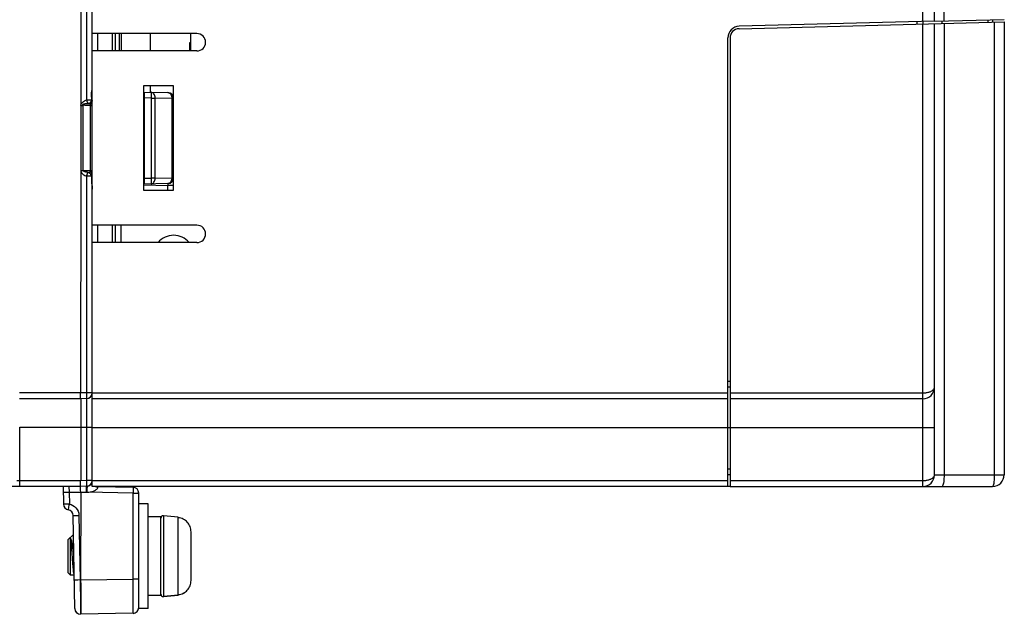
# Model space of a CAD drawing. Header units: millimetres. Extents: x 233 to 839, y 128 to 814.
# Tile 20 of 28: x 754 to 839, y 351 to 403. Entities that reach past the tile are written whole.
import ezdxf

# ---------------------------------------------------------------- set-up
doc = ezdxf.new("R2010")
doc.units = ezdxf.units.MM
doc.header["$LTSCALE"] = 65.395
doc.layers.get('0').update_dxf_attribs({"linetype": 'CONTINUOUS'})

msp = doc.modelspace()

# ---------------------------------------------------------------- linework, layer by layer
for p, q in [((831.786, 402.354), (831.786, 572.314)), ((832.786, 402.38), (832.786, 571.314)), ((759.296, 539.515), (759.296, 395.114)), ((759.79, 539.036), (759.79, 395.595)), ((760.286, 401.314), (760.286, 444.316)), ((833.608, 402.4), (833.608, 415.114)), ((815.955, 401.735), (838.776, 402.332)), ((832.786, 402.38), (815.96, 401.94)), ((831.286, 402.136), (831.286, 402.341)), ((831.776, 362.314), (831.776, 402.149)), ((831.786, 402.354), (831.786, 402.149)), ((832.776, 363.314), (832.776, 402.175)), ((832.783, 402.378), (838.786, 402.535)), ((833.432, 402.192), (833.432, 402.395)), ((833.6, 402.197), (833.6, 363.314)), ((837.373, 402.498), (837.373, 402.295)), ((837.785, 402.306), (837.785, 402.509)), ((837.952, 363.314), (837.952, 402.311)), ((838.776, 402.332), (838.776, 363.314)), ((769.286, 401.314), (760.286, 401.314)), ((760.286, 399.814), (760.286, 401.314)), ((760.777, 399.814), (760.777, 401.314)), ((761.991, 401.314), (761.991, 399.814)), ((762.286, 399.814), (762.286, 401.314)), ((762.586, 401.314), (762.586, 399.814)), ((762.786, 399.814), (762.786, 401.314)), ((765.286, 399.814), (765.286, 401.314)), ((768.776, 399.814), (768.776, 401.314)), ((814.986, 362.314), (814.986, 400.94)), ((815.176, 400.935), (815.176, 362.314)), ((768.676, 400.543), (768.776, 400.543)), ((768.676, 399.814), (768.676, 400.543)), ((769.286, 399.814), (760.286, 399.814)), ((760.286, 384.814), (760.286, 399.814)), ((760.28, 396.618), (760.286, 396.721)), ((767.286, 396.814), (764.686, 396.814)), ((764.686, 396.814), (764.686, 387.814)), ((765.286, 396.262), (765.286, 396.814)), ((767.286, 387.814), (767.286, 396.814)), ((760.211, 395.844), (760.286, 395.844)), ((760.211, 395.844), (760.211, 395.596)), ((764.686, 396.273), (766.795, 396.236)), ((764.786, 388.359), (764.786, 396.271)), ((759.296, 395.115), (759.294, 389.516)), ((759.296, 395.115), (759.5, 395.115)), ((759.5, 389.515), (759.5, 395.116)), ((759.79, 395.595), (759.854, 395.421)), ((760.11, 395.115), (760.286, 395.115)), ((760.11, 395.115), (760.11, 389.515)), ((765.347, 395.762), (764.786, 395.772)), ((765.347, 395.762), (765.692, 395.762)), ((765.347, 395.762), (765.347, 388.869)), ((767.14, 395.736), (765.692, 395.762)), ((765.692, 388.869), (765.692, 395.762)), ((767.14, 395.736), (767.286, 395.736)), ((767.14, 395.736), (767.14, 388.893)), ((759.296, 389.516), (759.285, 370.365)), ((759.296, 389.515), (760.286, 389.515)), ((759.79, 389.036), (759.79, 370.374)), ((759.877, 389.273), (759.907, 389.355)), ((760.211, 389.035), (760.211, 388.786)), ((760.211, 388.786), (760.286, 388.786)), ((766.795, 388.393), (764.686, 388.357)), ((764.686, 388.28), (766.795, 388.243)), ((764.786, 388.859), (765.347, 388.869)), ((765.692, 388.869), (765.347, 388.869)), ((765.692, 388.869), (767.14, 388.893)), ((766.863, 388.404), (766.795, 388.393)), ((766.795, 388.393), (766.795, 388.243)), ((767.286, 388.243), (766.795, 388.243)), ((766.796, 388.145), (766.795, 388.243)), ((760.28, 388.01), (760.286, 387.909)), ((764.686, 387.814), (767.286, 387.814)), ((769.286, 384.814), (760.286, 384.814)), ((760.286, 383.314), (760.286, 384.814)), ((760.777, 383.314), (760.777, 384.814)), ((761.991, 384.814), (761.991, 383.314)), ((762.286, 383.314), (762.286, 384.814)), ((762.777, 383.314), (762.777, 384.814)), ((769.286, 383.314), (760.286, 383.314)), ((760.286, 362.314), (760.286, 383.314)), ((814.986, 371.364), (815.176, 371.364)), ((759.291, 370.365), (754.025, 370.365)), ((759.284, 370.175), (759.285, 370.365)), ((759.79, 370.374), (759.285, 370.365)), ((760.286, 370.374), (759.79, 370.374)), ((759.79, 370.374), (759.794, 370.096)), ((760.286, 370.364), (814.986, 370.364)), ((815.176, 370.864), (814.986, 370.864)), ((815.176, 370.364), (831.776, 370.364)), ((759.286, 369.865), (754.029, 369.865)), ((759.283, 370.028), (759.284, 370.175)), ((759.795, 369.874), (759.286, 369.865)), ((759.286, 369.864), (759.286, 362.805)), ((759.795, 369.873), (759.795, 362.814)), ((814.986, 369.864), (760.286, 369.864)), ((831.776, 369.864), (815.176, 369.864)), ((754.037, 367.407), (759.891, 367.408)), ((754.044, 362.805), (754.037, 367.407)), ((759.891, 367.408), (760.068, 367.409)), ((815.176, 367.364), (760.286, 367.364)), ((832.776, 367.364), (815.176, 367.364)), ((814.986, 363.814), (815.176, 363.814)), ((759.286, 362.805), (753.797, 362.805)), ((754.044, 362.313), (754.044, 362.805)), ((759.284, 362.473), (759.285, 362.805)), ((759.795, 362.814), (759.286, 362.805)), ((760.286, 362.814), (814.986, 362.814)), ((815.176, 363.314), (814.986, 363.314)), ((815.176, 362.814), (831.776, 362.814)), ((832.776, 363.314), (838.776, 363.314)), ((759.286, 362.313), (739.126, 362.313)), ((757.786, 362.313), (757.813, 360.782)), ((758.277, 362.306), (758.294, 361.815)), ((759.795, 362.322), (759.286, 362.313)), ((759.797, 361.994), (759.798, 362.183)), ((759.797, 361.824), (759.797, 361.994)), ((759.804, 362.049), (759.805, 362.027)), ((759.805, 362.027), (759.806, 361.987)), ((815.176, 362.314), (760.286, 362.314)), ((760.766, 362.189), (760.774, 362.229)), ((760.777, 362.294), (763.795, 362.241)), ((815.176, 362.314), (837.776, 362.314)), ((758.294, 361.815), (759.285, 361.815)), ((758.294, 361.815), (758.313, 360.782)), ((759.286, 361.815), (759.284, 354.253)), ((759.286, 361.815), (759.836, 361.813)), ((763.795, 361.732), (759.836, 361.813)), ((763.795, 354.332), (763.795, 361.732)), ((764.286, 351.884), (764.286, 361.741)), ((758.225, 360.298), (758.227, 360.307)), ((758.225, 360.298), (758.225, 360.289)), ((758.227, 360.307), (758.264, 360.512)), ((758.264, 360.512), (758.295, 360.687)), ((758.295, 360.687), (758.313, 360.782)), ((758.313, 360.782), (758.459, 360.742)), ((765.086, 360.804), (764.286, 360.804)), ((765.086, 351.804), (765.086, 360.804)), ((758.777, 351.796), (758.637, 359.814)), ((759.137, 359.815), (759.234, 354.253)), ((766.186, 359.694), (765.086, 359.694)), ((766.186, 352.914), (766.186, 359.694)), ((767.686, 359.673), (766.403, 359.785)), ((766.403, 359.785), (766.403, 352.823)), ((767.686, 359.619), (767.686, 359.673)), ((767.691, 359.619), (767.686, 359.619)), ((767.691, 352.99), (767.691, 359.619)), ((758.666, 358.184), (758.186, 357.704)), ((758.186, 357.704), (758.186, 354.904)), ((758.407, 354.683), (758.407, 357.847)), ((768.786, 354.216), (768.786, 358.393)), ((758.489, 357.117), (758.509, 356.848)), ((758.509, 356.848), (758.53, 356.56)), ((768.786, 356.905), (768.786, 356.905)), ((758.53, 356.56), (758.56, 356.116)), ((758.56, 356.116), (758.591, 355.686)), ((758.591, 355.686), (758.611, 355.423)), ((768.786, 355.705), (768.786, 355.705)), ((758.407, 354.683), (758.186, 354.904)), ((758.186, 354.904), (758.186, 354.898)), ((758.407, 354.677), (758.186, 354.898)), ((758.716, 354.683), (758.407, 354.683)), ((758.407, 354.677), (758.407, 354.683)), ((758.716, 354.677), (758.407, 354.677)), ((759.234, 354.253), (759.285, 354.253)), ((759.284, 354.253), (763.795, 354.332)), ((763.798, 352.99), (763.795, 354.332)), ((764.286, 354.149), (764.286, 354.436)), ((764.286, 353.358), (764.286, 353.872)), ((763.798, 351.945), (763.798, 352.99)), ((766.186, 352.914), (765.086, 352.914)), ((766.186, 352.908), (765.086, 352.908)), ((766.186, 352.908), (766.186, 352.92)), ((767.686, 352.936), (766.403, 352.823)), ((767.686, 352.929), (766.403, 352.817)), ((766.403, 352.823), (766.403, 352.817)), ((767.686, 352.99), (767.691, 352.99)), ((767.686, 352.936), (767.686, 352.99)), ((767.686, 352.983), (767.691, 352.983)), ((767.686, 352.929), (767.686, 352.936)), ((767.691, 352.99), (767.691, 352.983)), ((764.286, 351.804), (764.286, 352.211)), ((765.086, 351.804), (764.286, 351.804)), ((764.286, 351.798), (764.286, 351.804)), ((765.086, 351.798), (764.286, 351.798)), ((765.086, 351.798), (765.086, 351.809)), ((763.795, 351.384), (759.283, 351.305))]:
    msp.add_line(p, q)
for points in [[(760.211, 395.844), (760.218, 396.035), (760.231, 396.208), (760.248, 396.362)], [(760.248, 396.362), (760.266, 396.498), (760.28, 396.618)], [(765.347, 396.262), (765.349, 396.252), (765.35, 396.224), (765.351, 396.177), (765.351, 396.115), (765.351, 396.04)], [(765.692, 395.762), (765.686, 395.859), (765.667, 395.952), (765.636, 396.038), (765.593, 396.113), (765.541, 396.175), (765.481, 396.222), (765.416, 396.251), (765.347, 396.262)], [(765.351, 396.04), (765.349, 395.859), (765.347, 395.762)], [(766.795, 396.236), (766.863, 396.225), (766.928, 396.196), (766.988, 396.15), (767.041, 396.088)], [(767.041, 396.088), (767.083, 396.012), (767.115, 395.926), (767.134, 395.833), (767.14, 395.736)], [(759.296, 395.114), (759.306, 395.168), (759.324, 395.222), (759.349, 395.279), (759.384, 395.334), (759.435, 395.386), (759.492, 395.434), (759.542, 395.473), (759.602, 395.51), (759.687, 395.551), (759.79, 395.595)], [(759.468, 395.15), (759.461, 395.168), (759.461, 395.188), (759.471, 395.207), (759.487, 395.223), (759.507, 395.237), (759.53, 395.247), (759.554, 395.256), (759.58, 395.264), (759.607, 395.27), (759.636, 395.274), (759.666, 395.278), (759.697, 395.28), (759.729, 395.282), (759.762, 395.284), (759.796, 395.285), (759.83, 395.286), (759.866, 395.286), (759.903, 395.286)], [(760.11, 395.115), (760.003, 395.114), (759.896, 395.116), (759.789, 395.12), (759.682, 395.127), (759.575, 395.137), (759.468, 395.15)], [(759.468, 395.15), (759.473, 395.143), (759.479, 395.136), (759.484, 395.131), (759.489, 395.125), (759.495, 395.12), (759.5, 395.116)], [(759.79, 395.595), (759.874, 395.6), (759.955, 395.603), (760.031, 395.605), (760.101, 395.604), (760.161, 395.601), (760.211, 395.596)], [(759.854, 395.421), (759.889, 395.324), (759.903, 395.286)], [(759.903, 395.286), (759.919, 395.286), (759.935, 395.285), (759.949, 395.284), (759.963, 395.282), (759.977, 395.279), (759.99, 395.275)], [(760.138, 395.254), (760.113, 395.257), (760.088, 395.26), (760.064, 395.264), (760.039, 395.267), (760.014, 395.271), (759.988, 395.276)], [(760.211, 395.596), (760.195, 395.534), (760.169, 395.472), (760.134, 395.413), (760.091, 395.359), (760.043, 395.312), (759.991, 395.276)], [(760.138, 395.254), (760.129, 395.234), (760.123, 395.213), (760.117, 395.19), (760.113, 395.166), (760.111, 395.141), (760.11, 395.115)], [(760.279, 395.53), (760.266, 395.479), (760.249, 395.429), (760.227, 395.38), (760.201, 395.334), (760.171, 395.292), (760.138, 395.254)], [(760.286, 395.215), (760.281, 395.217), (760.245, 395.228), (760.209, 395.238), (760.173, 395.246), (760.138, 395.254)], [(760.211, 395.596), (760.221, 395.584), (760.232, 395.572), (760.243, 395.561), (760.254, 395.55), (760.266, 395.54), (760.279, 395.53)], [(759.296, 389.516), (759.303, 389.453), (759.321, 389.393), (759.351, 389.335), (759.391, 389.281), (759.442, 389.229), (759.503, 389.18), (759.571, 389.137), (759.643, 389.098), (759.716, 389.064), (759.79, 389.036)], [(759.907, 389.355), (759.873, 389.361), (759.842, 389.366), (759.814, 389.371), (759.788, 389.375), (759.764, 389.38), (759.74, 389.386), (759.716, 389.392), (759.693, 389.398), (759.67, 389.404), (759.648, 389.411), (759.628, 389.419), (759.608, 389.426), (759.59, 389.434), (759.573, 389.442), (759.553, 389.452), (759.535, 389.464), (759.521, 389.475), (759.511, 389.486), (759.504, 389.5), (759.5, 389.515)], [(759.79, 389.036), (759.813, 389.097), (759.877, 389.273)], [(760.211, 389.035), (760.161, 389.03), (760.1, 389.027), (760.031, 389.026), (759.954, 389.027), (759.873, 389.03), (759.79, 389.036)], [(759.907, 389.355), (759.923, 389.354), (759.938, 389.353), (759.953, 389.352), (759.967, 389.353), (759.979, 389.354), (759.991, 389.355)], [(760.138, 389.377), (760.112, 389.374), (760.087, 389.37), (760.062, 389.367), (760.038, 389.363), (760.014, 389.359), (759.991, 389.355)], [(760.211, 389.035), (760.194, 389.099), (760.167, 389.163), (760.131, 389.223), (760.087, 389.276), (760.04, 389.32), (759.991, 389.355)], [(760.11, 389.515), (760.111, 389.49), (760.113, 389.465), (760.117, 389.441), (760.123, 389.418), (760.129, 389.396), (760.138, 389.377)], [(760.138, 389.377), (760.173, 389.385), (760.209, 389.393), (760.244, 389.402), (760.279, 389.413), (760.286, 389.415)], [(760.279, 389.1), (760.266, 389.151), (760.249, 389.202), (760.227, 389.25), (760.201, 389.296), (760.171, 389.339), (760.138, 389.377)], [(760.279, 389.1), (760.266, 389.09), (760.254, 389.08), (760.242, 389.069), (760.231, 389.058), (760.221, 389.046), (760.211, 389.035)], [(760.211, 388.786), (760.217, 388.602), (760.23, 388.432), (760.248, 388.273)], [(760.248, 388.273), (760.266, 388.131), (760.28, 388.01)], [(765.347, 388.369), (765.416, 388.379), (765.481, 388.408), (765.541, 388.455), (765.593, 388.517), (765.636, 388.593), (765.667, 388.679), (765.686, 388.772), (765.692, 388.869)], [(765.347, 388.869), (765.35, 388.677), (765.351, 388.591), (765.351, 388.515), (765.351, 388.453), (765.35, 388.407), (765.349, 388.378), (765.347, 388.369)], [(767.115, 388.704), (767.083, 388.618), (767.041, 388.542), (766.988, 388.48), (766.928, 388.433), (766.863, 388.404)], [(767.14, 388.893), (767.134, 388.797), (767.115, 388.704)], [(766.798, 387.814), (766.798, 387.827), (766.798, 387.89), (766.798, 387.965), (766.796, 388.145)], [(831.776, 370.364), (831.837, 370.365), (831.899, 370.368), (831.963, 370.373), (832.028, 370.38), (832.093, 370.39), (832.157, 370.402), (832.221, 370.416), (832.282, 370.433), (832.342, 370.452), (832.398, 370.473), (832.453, 370.496), (832.504, 370.521), (832.552, 370.549), (832.596, 370.578), (832.637, 370.609), (832.672, 370.642), (832.703, 370.677), (832.729, 370.713), (832.75, 370.749), (832.764, 370.787), (832.773, 370.825), (832.776, 370.864)], [(759.286, 369.865), (759.285, 369.875), (759.284, 369.906), (759.284, 369.959), (759.283, 370.028)], [(759.794, 370.096), (759.796, 369.958), (759.796, 369.912), (759.795, 369.884), (759.795, 369.874)], [(760.068, 367.409), (760.143, 367.41), (760.204, 367.411), (760.249, 367.413), (760.277, 367.414), (760.277, 367.414)], [(760.068, 362.815), (759.891, 362.814), (759.795, 362.814)], [(759.795, 362.814), (759.797, 362.625), (759.798, 362.54), (759.798, 362.466), (759.798, 362.405), (759.797, 362.36), (759.796, 362.332), (759.795, 362.322)], [(760.286, 362.822), (760.277, 362.821), (760.249, 362.819), (760.204, 362.817), (760.143, 362.816), (760.068, 362.815)], [(831.776, 362.814), (831.837, 362.815), (831.899, 362.818), (831.963, 362.823), (832.028, 362.83), (832.093, 362.84), (832.157, 362.852), (832.221, 362.866), (832.282, 362.883), (832.342, 362.902), (832.398, 362.923), (832.453, 362.946), (832.504, 362.971), (832.552, 362.999), (832.596, 363.028), (832.637, 363.059), (832.672, 363.092), (832.703, 363.127), (832.729, 363.163), (832.75, 363.199), (832.764, 363.237), (832.773, 363.275), (832.776, 363.314)], [(833.6, 363.314), (833.598, 363.158), (833.592, 363.005), (833.581, 362.86), (833.567, 362.726), (833.549, 362.607), (833.528, 362.505), (833.504, 362.423), (833.479, 362.363), (833.452, 362.326), (833.425, 362.314)], [(837.776, 362.314), (837.804, 362.326), (837.831, 362.363), (837.856, 362.423), (837.88, 362.505), (837.901, 362.607), (837.919, 362.726), (837.933, 362.86), (837.944, 363.005), (837.95, 363.158), (837.952, 363.314)], [(759.286, 361.815), (759.283, 362.002), (759.283, 362.087), (759.283, 362.162), (759.283, 362.223), (759.283, 362.268), (759.285, 362.296), (759.286, 362.306)], [(759.286, 362.313), (759.285, 362.323), (759.285, 362.353), (759.285, 362.405), (759.284, 362.473)], [(759.798, 362.183), (759.798, 362.227), (759.797, 362.275), (759.796, 362.304)], [(759.806, 362.075), (759.805, 362.067), (759.804, 362.059), (759.804, 362.051), (759.804, 362.049)], [(759.807, 361.951), (759.807, 361.938), (759.807, 361.924), (759.807, 361.909), (759.807, 361.894), (759.807, 361.877), (759.805, 361.859)], [(759.811, 362.112), (759.809, 362.093), (759.806, 362.075)], [(759.806, 361.987), (759.806, 361.976), (759.807, 361.951)], [(759.829, 362.202), (759.827, 362.19), (759.824, 362.178), (759.821, 362.166), (759.818, 362.154), (759.816, 362.143), (759.814, 362.132), (759.813, 362.122), (759.811, 362.112)], [(759.868, 362.316), (759.862, 362.315), (759.858, 362.313), (759.855, 362.312), (759.854, 362.311), (759.852, 362.309), (759.851, 362.307), (759.85, 362.305), (759.849, 362.303), (759.848, 362.301), (759.847, 362.298), (759.846, 362.295), (759.845, 362.292), (759.844, 362.288), (759.843, 362.284), (759.842, 362.28), (759.841, 362.275), (759.84, 362.27), (759.839, 362.264), (759.838, 362.257), (759.837, 362.25), (759.837, 362.242), (759.836, 362.234), (759.834, 362.224), (759.832, 362.214), (759.829, 362.202)], [(760.038, 362.377), (760.025, 362.37), (760.013, 362.364), (760.001, 362.358), (759.99, 362.353), (759.978, 362.349), (759.968, 362.345), (759.957, 362.341), (759.947, 362.337), (759.937, 362.334), (759.928, 362.331), (759.919, 362.329), (759.91, 362.326), (759.902, 362.324), (759.895, 362.322), (759.887, 362.32), (759.881, 362.319), (759.868, 362.316)], [(759.981, 361.821), (760.11, 361.841), (760.252, 361.87), (760.382, 361.912), (760.496, 361.957), (760.571, 361.995), (760.63, 362.037), (760.69, 362.09), (760.739, 362.142), (760.766, 362.189)], [(760.092, 362.411), (760.078, 362.401), (760.064, 362.392), (760.051, 362.384), (760.038, 362.377)], [(760.242, 362.56), (760.23, 362.544), (760.218, 362.528), (760.205, 362.513), (760.192, 362.498), (760.178, 362.483), (760.164, 362.469), (760.15, 362.456), (760.135, 362.444), (760.121, 362.432), (760.107, 362.421), (760.092, 362.411)], [(760.586, 362.266), (760.501, 362.307), (760.491, 362.314)], [(760.774, 362.229), (760.679, 362.239), (760.586, 362.266)], [(760.774, 362.229), (760.775, 362.265), (760.776, 362.277), (760.776, 362.286), (760.777, 362.292), (760.777, 362.294)], [(763.795, 362.241), (763.796, 362.231), (763.797, 362.203), (763.798, 362.157), (763.798, 362.095), (763.798, 362.019)], [(763.798, 362.019), (763.796, 361.835), (763.795, 361.732)], [(757.795, 361.814), (757.804, 361.813), (757.831, 361.812), (757.876, 361.811), (757.935, 361.811), (758.01, 361.811), (758.098, 361.812), (758.294, 361.815)], [(759.805, 361.859), (759.807, 361.84), (759.819, 361.818)], [(759.836, 361.807), (759.893, 361.809), (759.981, 361.821)], [(763.795, 361.732), (763.891, 361.733), (764.068, 361.734)], [(764.068, 361.734), (764.143, 361.735), (764.204, 361.736), (764.249, 361.738), (764.277, 361.739), (764.286, 361.741)], [(758.313, 360.782), (758.121, 360.779), (758.035, 360.778), (757.959, 360.778), (757.897, 360.778), (757.851, 360.779), (757.822, 360.78), (757.813, 360.782)], [(758.459, 360.742), (758.601, 360.676), (758.742, 360.583)], [(758.742, 360.583), (758.872, 360.466), (758.981, 360.328)], [(758.981, 360.328), (759.064, 360.172), (759.116, 360.001), (759.137, 359.815)], [(758.637, 359.814), (758.647, 359.813), (758.674, 359.812), (758.718, 359.811), (758.778, 359.811), (758.853, 359.811), (758.94, 359.812), (759.137, 359.815)], [(768.786, 358.393), (768.78, 358.511), (768.765, 358.626), (768.738, 358.739), (768.702, 358.848), (768.656, 358.953), (768.601, 359.052), (768.538, 359.145), (768.466, 359.232), (768.387, 359.311), (768.302, 359.383), (768.21, 359.446), (768.113, 359.5), (768.012, 359.544), (767.907, 359.579), (767.8, 359.604), (767.691, 359.619)], [(758.407, 357.847), (758.417, 357.795), (758.427, 357.73), (758.438, 357.654), (758.448, 357.566), (758.458, 357.467), (758.468, 357.359), (758.478, 357.242), (758.489, 357.117)], [(758.693, 356.633), (758.682, 356.712), (758.661, 356.851), (758.64, 356.983), (758.619, 357.108), (758.598, 357.225), (758.577, 357.334), (758.556, 357.435), (758.535, 357.526), (758.514, 357.606), (758.493, 357.676), (758.471, 357.736), (758.45, 357.784), (758.428, 357.821), (758.407, 357.847)], [(758.611, 355.423), (758.621, 355.302), (758.632, 355.19), (758.642, 355.087), (758.652, 354.994), (758.662, 354.912), (758.673, 354.842), (758.683, 354.784), (758.693, 354.739), (758.703, 354.707), (758.709, 354.695)], [(759.234, 354.253), (759.046, 354.251), (758.962, 354.25), (758.887, 354.25), (758.823, 354.25), (758.775, 354.251), (758.745, 354.252), (758.735, 354.253)], [(759.234, 354.253), (759.264, 352.208), (759.268, 351.901), (759.274, 351.489)], [(759.285, 354.253), (759.289, 353.79), (759.292, 353.339), (759.294, 352.911), (759.295, 352.517), (759.296, 352.166), (759.296, 351.866), (759.294, 351.625), (759.292, 351.449), (759.29, 351.341), (759.286, 351.305)], [(764.074, 354.333), (763.894, 354.332), (763.795, 354.332)], [(764.286, 354.34), (764.277, 354.339), (764.25, 354.337), (764.207, 354.336), (764.148, 354.334), (764.074, 354.333)], [(767.691, 352.99), (767.8, 353.005), (767.907, 353.03), (768.012, 353.065), (768.113, 353.109), (768.21, 353.163), (768.302, 353.226), (768.387, 353.298), (768.466, 353.377), (768.538, 353.464), (768.601, 353.557), (768.656, 353.656), (768.702, 353.761), (768.738, 353.87), (768.765, 353.983), (768.78, 354.098), (768.786, 354.216)], [(767.691, 352.983), (767.8, 352.998), (767.907, 353.023), (768.012, 353.058), (768.113, 353.103), (768.21, 353.157), (768.302, 353.22), (768.387, 353.291), (768.466, 353.37), (768.538, 353.457), (768.601, 353.55), (768.656, 353.65), (768.702, 353.754), (768.738, 353.863), (768.765, 353.976), (768.78, 354.091), (768.786, 354.209)], [(763.795, 351.384), (763.796, 351.42), (763.797, 351.528), (763.798, 351.945)], [(759.274, 351.489), (759.277, 351.386), (759.28, 351.325), (759.285, 351.305)]]:
    msp.add_lwpolyline(points)
for centre, radius, start, end in [((815.986, 400.94), 1, 91.5, 180), ((815.976, 400.935), 0.8, 91.5, 180), ((769.286, 400.564), 0.75, 270, 90), ((766.786, 395.736), 0.5, 360, 89), ((766.786, 388.893), 0.5, 271, 360), ((769.286, 384.064), 0.75, 270, 90), ((767.286, 382.191), 1.75, 40.04509, 139.95533), ((759.786, 370.373), 0.5, 271, 360), ((831.776, 370.864), 1, 270, 360), ((759.786, 370.374), 0.5, 271, 348.87497), ((759.786, 362.821), 0.5, 271, 360), ((759.786, 362.815), 0.5, 271, 0.00001), ((759.786, 362.822), 0.5, 271, 348.87507), ((831.776, 363.314), 1, 270, 360), ((837.776, 363.314), 1, 270, 360), ((759.786, 362.818), 0.5, 271, 348.875), ((763.786, 361.741), 0.5, 360, 89), ((758.313, 360.79), 0.5, 181, 259.92295), ((758.313, 360.781), 0.5, 181, 259.92295), ((758.138, 359.806), 0.5, 1.0002, 79.92299), ((758.138, 359.796), 0.5, 1.00026, 79.923), ((766.386, 359.586), 0.2, 85, 180), ((766.386, 353.023), 0.2, 180, 275), ((766.386, 353.016), 0.2, 187.91666, 275), ((759.277, 351.805), 0.5, 181, 270.69754), ((759.277, 351.797), 0.5, 181, 270.69754), ((763.786, 351.884), 0.5, 271, 360), ((763.786, 351.876), 0.5, 271, 360)]:
    msp.add_arc(centre, radius, start, end)

doc.saveas('drawing.dxf')
